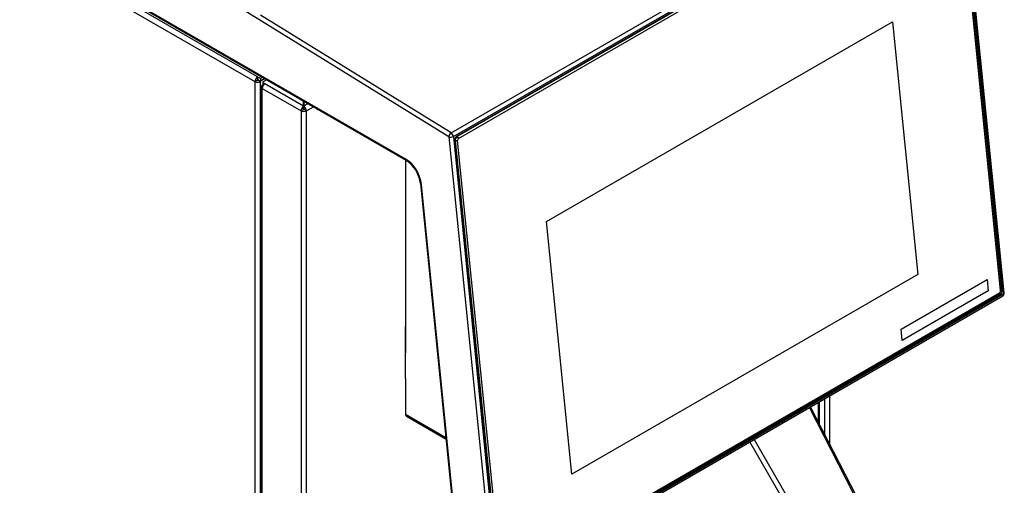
# Model space of a CAD drawing. Header units: millimetres. Extents: x -40 to 419, y 0 to 295.
# Tile 66 of 85: x 335 to 366, y 105 to 120. Entities that reach past the tile are written whole.
import ezdxf

# ---------------------------------------------------------------- set-up
doc = ezdxf.new("R2010")
doc.units = ezdxf.units.MM
doc.layers.add('BW4C_TWINTOWER_H', color=7, linetype='Continuous')
doc.layers.add('Standard', color=7, linetype='Continuous')

# ---------------------------------------------------------------- blocks, each defined once
blk = doc.blocks.new('SE')
at = {"layer": 'BW4C_TWINTOWER_H', "color": 7, "linetype": 'Continuous'}
for p, q in [((348.804, 116.268), (314.285, 137.589)), ((342.831, 118.138), (309.774, 137.224)), ((309.682, 137.081), (342.746, 117.991)), ((347.441, 115.583), (314.199, 134.775)), ((314.219, 134.729), (347.462, 115.537)), ((348.877, 116.389), (364.645, 125.493)), ((348.944, 116.279), (364.713, 125.382)), ((349.055, 116.291), (364.612, 125.272)), ((364.58, 125.234), (349.066, 116.277)), ((349.105, 116.218), (364.619, 125.175)), ((366.033, 111.478), (364.659, 125.189)), ((364.659, 125.153), (366.032, 111.442)), ((364.697, 125.224), (366.076, 111.461)), ((364.713, 125.382), (366.119, 111.349)), ((366.148, 111.39), (364.742, 125.423)), ((348.877, 116.389), (342.924, 120.066)), ((351.856, 113.621), (362.661, 119.859)), ((362.66, 119.859), (363.451, 111.963)), ((362.661, 119.859), (363.452, 111.963)), ((342.831, 118.138), (342.916, 118.089)), ((342.831, 118.138), (342.831, 118.056)), ((342.979, 118.125), (342.916, 118.089)), ((342.916, 118.089), (342.916, 118.007)), ((343.051, 118.084), (342.916, 118.006)), ((342.916, 118.007), (343.049, 118.084)), ((342.746, 117.991), (342.817, 118.032)), ((342.746, 117.991), (342.746, 83.404)), ((342.916, 118.007), (342.831, 118.056)), ((342.845, 118.032), (342.845, 118.047)), ((342.845, 118.047), (342.847, 118.047)), ((342.916, 118.006), (342.845, 118.047)), ((342.845, 118.032), (342.916, 117.991)), ((342.916, 118.006), (342.916, 117.991)), ((342.916, 83.404), (342.916, 117.991)), ((342.94, 117.827), (342.94, 100.343)), ((342.975, 117.876), (342.996, 117.888)), ((342.975, 100.295), (342.975, 117.779)), ((342.975, 117.779), (344.187, 117.079)), ((342.996, 117.972), (342.996, 117.89)), ((343.01, 117.992), (343.11, 118.05)), ((343.01, 117.878), (343.01, 117.951)), ((343.01, 117.951), (343.058, 117.924)), ((344.265, 117.227), (343.058, 117.924)), ((343.1, 118.055), (343.1, 118.044)), ((344.265, 117.227), (344.265, 117.382)), ((344.265, 117.221), (344.265, 117.227)), ((344.265, 117.138), (344.265, 117.221)), ((344.275, 117.377), (344.275, 117.227)), ((344.405, 117.302), (344.275, 117.227)), ((344.275, 117.227), (344.275, 117.221)), ((344.275, 117.221), (344.275, 117.138)), ((344.354, 117.079), (344.572, 117.205)), ((344.187, 117.079), (344.257, 117.12)), ((344.187, 117.079), (344.187, 99.595)), ((344.354, 117.079), (344.283, 117.12)), ((344.354, 99.595), (344.354, 117.079)), ((348.804, 116.268), (350.209, 102.235)), ((348.944, 116.279), (350.35, 102.245)), ((349.066, 116.277), (349.047, 116.285)), ((349.066, 116.277), (349.105, 116.218)), ((348.988, 116.157), (349.004, 116.15)), ((350.367, 102.392), (348.988, 116.154)), ((349.004, 116.15), (349.074, 116.155)), ((349.004, 116.15), (350.377, 102.439)), ((350.448, 102.444), (349.074, 116.155)), ((347.452, 115.542), (347.452, 109.521)), ((347.918, 114.806), (349.083, 103.172)), ((349.112, 103.141), (347.946, 114.775)), ((352.647, 105.725), (351.856, 113.621)), ((363.452, 111.963), (352.647, 105.725)), ((363.451, 111.963), (352.647, 105.726)), ((363.451, 111.963), (363.452, 111.963)), ((362.927, 110.259), (365.614, 111.81)), ((365.614, 111.81), (365.649, 111.457)), ((365.614, 111.81), (365.649, 111.457)), ((366.119, 111.349), (350.35, 102.245)), ((366.009, 111.324), (350.453, 102.343)), ((350.457, 102.394), (365.971, 111.351)), ((366.001, 111.378), (350.487, 102.421)), ((365.649, 111.457), (362.962, 109.906)), ((365.649, 111.457), (362.962, 109.906)), ((365.649, 111.457), (365.649, 111.457)), ((366.009, 111.324), (365.962, 111.346)), ((365.971, 111.351), (366.001, 111.378)), ((365.99, 111.365), (366.011, 111.386)), ((366.033, 111.478), (366.032, 111.442)), ((366.076, 111.461), (366.033, 111.479)), ((366.033, 111.435), (366.033, 111.465)), ((350.33, 102.189), (366.099, 111.293)), ((347.452, 108.718), (347.452, 110.343)), ((362.962, 109.906), (362.927, 110.259)), ((347.452, 108.718), (347.452, 107.59)), ((360.343, 107.36), (360.343, 107.97)), ((360.378, 107.291), (360.378, 107.99)), ((360.549, 106.958), (360.549, 108.089)), ((360.69, 108.17), (360.69, 106.682)), ((362.27, 103.507), (360.065, 107.809)), ((362.309, 103.524), (360.101, 107.831)), ((348.713, 106.862), (347.452, 107.59)), ((347.477, 107.536), (348.718, 106.819)), ((360.287, 103.116), (358.199, 106.732)), ((358.338, 106.812), (360.445, 103.162))]:
    blk.add_line(p, q, dxfattribs=at)
for centre, radius, start, end in [((346.903, 114.683), 1.021, 18.8311, 56.8164), ((347.079, 114.718), 0.843, 5.9663, 20.423), ((366.049, 111.38), 0.1, 300, 5.721)]:
    blk.add_arc(centre, radius, start, end, dxfattribs=at)
for centre, major_axis, ratio, start_param, end_param in [((342.831, 118.04), (-0.06, -0.104), 0.57735, 3.926991, 5.497787), ((342.831, 118.04), (0.12, 0), 0.57735, 3.926991, 5.497787), ((342.831, 118.04), (0.01, 0.0173), 0.57735, 0.785398, 2.356195), ((342.831, 118.04), (-0.02, 0), 0.57735, 0.785398, 2.356194), ((343.058, 117.827), (0.118, 0), 0.57735, 2.356194, 3.926991), ((343.058, 117.827), (0.059, 0.102), 0.57735, 0.785398, 2.356195), ((343.046, 117.972), (0.05, 0), 0.57735, 2.356194, 3.926991), ((343.046, 117.89), (0.05, 0), 0.57735, 3.141593, 3.804301), ((344.27, 117.128), (-0.059, -0.102), 0.57735, 3.986951, 5.497787), ((344.27, 117.128), (-0.059, 0.102), 0.57735, 3.926991, 5.437827), ((344.27, 117.128), (0.118, 0), 0.57735, 3.926991, 5.497787), ((344.27, 117.128), (-0.009, -0.0156), 0.57735, 4.330706, 5.497787), ((344.27, 117.128), (-0.018, 0), 0.57735, 0.785398, 2.356194), ((344.27, 117.128), (0.009, -0.0156), 0.57735, 0.785398, 1.95248), ((348.874, 116.309), (0.0526, 0.0851), 0.556849, 0.802253, 2.373049), ((348.874, 116.309), (0.0995, 0.01), 0.502686, 3.872931, 5.443728), ((348.874, 116.309), (-0.05, 0.0866), 0.57735, 4.049164, 5.462881), ((349.065, 116.198), (-0.0431, -0.0989), 0.643408, 3.857969, 5.428765), ((349.074, 116.191), (0.0399, 0.0917), 0.643408, 0.716376, 2.287173), ((349.11, 116.175), (-0.02, -0.0458), 0.643408, 3.857969, 5.428765), ((347.441, 114.995), (-0.36, 0.624), 0.57735, 4.049164, 5.497787), ((347.512, 115.624), (0.05, 0.0866), 0.57735, 2.356195, 3.142081), ((348.017, 114.816), (0.0995, 0.01), 0.502686, 3.141593, 3.872931), ((365.962, 111.437), (-0.0399, -0.0917), 0.643408, 0.716376, 0.998171), ((365.997, 111.421), (0.02, 0.0458), 0.643408, 3.857969, 5.428765), ((366, 111.417), (0.0431, 0.0989), 0.643408, 3.857969, 5.428765), ((365.962, 111.437), (-0.0399, -0.0917), 0.643408, -4.139764, -3.996013), ((366.049, 111.38), (-0.05, 0.0866), 0.57735, 3.141593, 4.049164), ((366.049, 111.38), (-0.0995, -0.01), 0.502686, 2.302135, 3.141593), ((347.536, 107.639), (0.06, 0.103), 0.57735, 2.356195, 3.141593)]:
    blk.add_ellipse(centre, major_axis=major_axis, ratio=ratio, start_param=start_param, end_param=end_param, dxfattribs=at)

msp = doc.modelspace()

# ---------------------------------------------------------------- block references
at = {"layer": 'Standard'}
msp.add_blockref('SE', (0, 0), dxfattribs=at)

doc.saveas('drawing.dxf')
